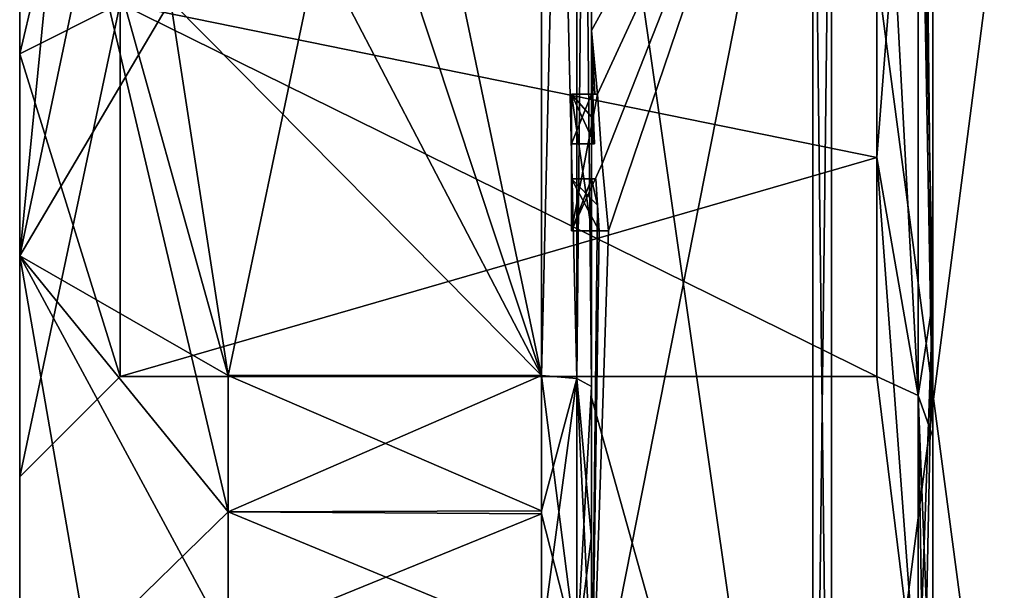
# Model space of a CAD drawing. Extents: x -23 to 470, y -2000 to 0.
# Tile 9 of 246: x -10.1 to -0.29, y -1981.58 to -1975.9. Entities that reach past the tile are written whole.
import ezdxf

# ---------------------------------------------------------------- set-up
doc = ezdxf.new("R2010")
doc.units = 0
doc.header["$LTSCALE"] = 68.916985
for name, color, linetype in [('1213', 7, 'CONTINUOUS'), ('1214', 7, 'CONTINUOUS'), ('1217', 7, 'CONTINUOUS'), ('1220', 7, 'CONTINUOUS'), ('1225', 7, 'CONTINUOUS'), ('1226', 7, 'CONTINUOUS'), ('1227', 7, 'CONTINUOUS'), ('1228', 7, 'CONTINUOUS'), ('1230', 7, 'CONTINUOUS'), ('1233', 7, 'CONTINUOUS'), ('1234', 7, 'CONTINUOUS'), ('1235', 7, 'CONTINUOUS'), ('1237', 7, 'CONTINUOUS'), ('1238', 7, 'CONTINUOUS'), ('1239', 7, 'CONTINUOUS'), ('1240', 7, 'CONTINUOUS'), ('1271', 7, 'CONTINUOUS'), ('1272', 7, 'CONTINUOUS'), ('1298', 7, 'CONTINUOUS'), ('1301', 7, 'CONTINUOUS'), ('1304', 7, 'CONTINUOUS'), ('1305', 7, 'CONTINUOUS'), ('1313', 7, 'CONTINUOUS'), ('1314', 7, 'CONTINUOUS'), ('1315', 7, 'CONTINUOUS'), ('1316', 7, 'CONTINUOUS'), ('1317', 7, 'CONTINUOUS'), ('1318', 7, 'CONTINUOUS'), ('1319', 7, 'CONTINUOUS'), ('1320', 7, 'CONTINUOUS'), ('1321', 7, 'CONTINUOUS'), ('1322', 7, 'CONTINUOUS'), ('1323', 7, 'CONTINUOUS'), ('1394', 7, 'CONTINUOUS'), ('1397', 7, 'CONTINUOUS'), ('1399', 7, 'CONTINUOUS'), ('1402', 7, 'CONTINUOUS')]:
    doc.layers.add(name, color=color, linetype=linetype)

msp = doc.modelspace()

# ---------------------------------------------------------------- linework, layer by layer
at = {"layer": '1213', "linetype": 'CONTINUOUS'}
for points in [[(-10.1, -1961.1745, 6.2494), (-10.1, -1971.9993, 8.4499), (-10.1, -1978.2494, 10.8255), (-10.1, -1961.1745, 6.2494)], [(-10.1, -1965.7506, 10.8255), (-10.1, -1961.1745, 6.2494), (-10.1, -1978.2494, 10.8255), (-10.1, -1965.7506, 10.8255)], [(-10.1, -1972.0007, -8.4499), (-10.1, -1965.7506, -10.8255), (-10.1, -1982.8255, -6.2494), (-10.1, -1972.0007, -8.4499)], [(-10.1, -1965.7506, -10.8255), (-10.1, -1972, -12.5), (-10.1, -1978.2494, -10.8255), (-10.1, -1965.7506, -10.8255)], [(-10.1, -1982.8255, -6.2494), (-10.1, -1965.7506, -10.8255), (-10.1, -1978.2494, -10.8255), (-10.1, -1982.8255, -6.2494)], [(-10.1, -1972, 12.5), (-10.1, -1965.7506, 10.8255), (-10.1, -1978.2494, 10.8255), (-10.1, -1972, 12.5)], [(-10.1, -1971.9993, 8.4499), (-10.1, -1976.236, 7.3114), (-10.1, -1978.2494, 10.8255), (-10.1, -1971.9993, 8.4499)], [(-10.1, -1976.2371, -7.3107), (-10.1, -1972.0007, -8.4499), (-10.1, -1982.8255, -6.2494), (-10.1, -1976.2371, -7.3107)], [(-10.1, -1976.236, 7.3114), (-10.1, -1980.45), (-10.1, -1982.8255, 6.2494), (-10.1, -1976.236, 7.3114)], [(-10.1, -1978.2494, 10.8255), (-10.1, -1976.236, 7.3114), (-10.1, -1982.8255, 6.2494), (-10.1, -1978.2494, 10.8255)], [(-10.1, -1980.45), (-10.1, -1976.2371, -7.3107), (-10.1, -1984.5), (-10.1, -1980.45)], [(-10.1, -1984.5), (-10.1, -1976.2371, -7.3107), (-10.1, -1982.8255, -6.2494), (-10.1, -1984.5)], [(-10.1, -1982.8255, 6.2494), (-10.1, -1980.45), (-10.1, -1984.5), (-10.1, -1982.8255, 6.2494)]]:
    msp.add_3dface(points, dxfattribs=at)
at = {"layer": '1214', "linetype": 'CONTINUOUS'}
for points in [[(-8.0232, -1964.5597, -15.95), (-4.9, -1979.4403, -15.95), (-8.5978, -1968.2917, -15.95), (-8.0232, -1964.5597, -15.95)], [(-4.9, -1964.5597, -15.95), (-4.9, -1979.4403, -15.95), (-8.0232, -1964.5597, -15.95), (-4.9, -1964.5597, -15.95)], [(-8.5978, -1968.2917, -15.95), (-4.9, -1979.4403, -15.95), (-8.7857, -1972, -15.95), (-8.5978, -1968.2917, -15.95)], [(-8.7857, -1972, -15.95), (-4.9, -1979.4403, -15.95), (-8.5976, -1975.7097, -15.95), (-8.7857, -1972, -15.95)], [(-8.5976, -1975.7097, -15.95), (-4.9, -1979.4403, -15.95), (-8.0232, -1979.4403, -15.95), (-8.5976, -1975.7097, -15.95)]]:
    msp.add_3dface(points, dxfattribs=at)
at = {"layer": '1217', "linetype": 'CONTINUOUS'}
for points in [[(-8.0232, -1979.4403, 15.95), (-4.9, -1964.5597, 15.95), (-8.5978, -1975.7083, 15.95), (-8.0232, -1979.4403, 15.95)], [(-4.9, -1979.4403, 15.95), (-4.9, -1964.5597, 15.95), (-8.0232, -1979.4403, 15.95), (-4.9, -1979.4403, 15.95)]]:
    msp.add_3dface(points, dxfattribs=at)
at = {"layer": '1220', "linetype": 'CONTINUOUS'}
for points in [[(-4.4, -1979.5503, 16.45), (-4.4, -1965.7364, 16.5), (-4.4, -1964.4497, 16.45), (-4.4, -1979.5503, 16.45)], [(-4.4, -1964.4497, -16.45), (-4.4, -1973.0506, -16.5), (-4.4, -1979.5503, -16.45), (-4.4, -1964.4497, -16.45)], [(-4.4, -1966.1297, 16.5), (-4.4, -1965.7364, 16.5), (-4.4, -1979.5503, 16.45), (-4.4, -1966.1297, 16.5)], [(-4.4, -1967.5648, 16.5), (-4.4, -1966.1297, 16.5), (-4.4, -1979.5503, 16.45), (-4.4, -1967.5648, 16.5)], [(-4.4, -1967.9582, 16.5), (-4.4, -1967.5648, 16.5), (-4.4, -1979.5503, 16.45), (-4.4, -1967.9582, 16.5)], [(-4.4, -1969.8781, 16.5), (-4.4, -1967.9582, 16.5), (-4.4, -1979.5503, 16.45), (-4.4, -1969.8781, 16.5)], [(-4.4, -1970.2268, 16.5), (-4.4, -1969.8781, 16.5), (-4.4, -1979.5503, 16.45), (-4.4, -1970.2268, 16.5)], [(-4.4, -1971.8639, 16.5), (-4.4, -1970.2268, 16.5), (-4.4, -1979.5503, 16.45), (-4.4, -1971.8639, 16.5)], [(-4.4, -1972.2828, 16.5), (-4.4, -1971.8639, 16.5), (-4.4, -1979.5503, 16.45), (-4.4, -1972.2828, 16.5)], [(-4.4, -1972.1257, -19.4998), (-4.4, -1979.6608, -17.9321), (-4.4, -1972.1257, -16.7828), (-4.4, -1972.1257, -19.4998)], [(-4.4, -1972.1257, -16.7828), (-4.4, -1979.6608, -17.9321), (-4.4, -1973.0506, -16.7828), (-4.4, -1972.1257, -16.7828)], [(-4.4, -1973.5882, 16.5), (-4.4, -1972.2828, 16.5), (-4.4, -1979.5503, 16.45), (-4.4, -1973.5882, 16.5)], [(-4.4, -1973.0506, -16.7828), (-4.4, -1979.6608, -17.9321), (-4.4, -1973.0506, -16.5), (-4.4, -1973.0506, -16.7828)], [(-4.4, -1973.0506, -16.5), (-4.4, -1979.6608, -17.9321), (-4.4, -1979.5503, -16.45), (-4.4, -1973.0506, -16.5)], [(-4.4, -1975.7888, 16.5), (-4.4, -1973.5882, 16.5), (-4.4, -1979.5503, 16.45), (-4.4, -1975.7888, 16.5)], [(-4.4, -1974.8597, 19.2892), (-4.4, -1975.7888, 16.7828), (-4.4, -1976.0042, 19.0844), (-4.4, -1974.8597, 19.2892)], [(-4.4, -1975.7888, 16.7828), (-4.4, -1975.7888, 16.5), (-4.4, -1976.6371, 16.5), (-4.4, -1975.7888, 16.7828)], [(-4.4, -1976.6371, 16.5), (-4.4, -1975.7888, 16.5), (-4.4, -1979.5503, 16.45), (-4.4, -1976.6371, 16.5)], [(-4.4, -1976.0042, 19.0844), (-4.4, -1975.7888, 16.7828), (-4.4, -1976.6371, 16.5), (-4.4, -1976.0042, 19.0844)], [(-4.4, -1977.1347, 18.8118), (-4.4, -1976.0042, 19.0844), (-4.4, -1977.1347, 16.804), (-4.4, -1977.1347, 18.8118)], [(-4.4, -1977.1347, 16.804), (-4.4, -1976.0042, 19.0844), (-4.4, -1976.6371, 16.804), (-4.4, -1977.1347, 16.804)], [(-4.4, -1976.6371, 16.804), (-4.4, -1976.0042, 19.0844), (-4.4, -1976.6371, 16.5), (-4.4, -1976.6371, 16.804)], [(-4.4, -1978, 16.5), (-4.4, -1976.6371, 16.5), (-4.4, -1979.5503, 16.45), (-4.4, -1978, 16.5)], [(-4.4, -1977.4833, 16.804), (-4.4, -1978, 16.804), (-4.4, -1977.4833, 18.7132), (-4.4, -1977.4833, 16.804)], [(-4.4, -1977.4833, 18.7132), (-4.4, -1978, 16.804), (-4.4, -1979.5503, 16.45), (-4.4, -1977.4833, 18.7132)], [(-4.4, -1983.1573, 15.9926), (-4.4, -1977.4833, 18.7132), (-4.4, -1982.471, 14.7638), (-4.4, -1983.1573, 15.9926)], [(-4.4, -1982.471, 14.7638), (-4.4, -1977.4833, 18.7132), (-4.4, -1981.0705, 15.663), (-4.4, -1982.471, 14.7638)], [(-4.4, -1981.0705, 15.663), (-4.4, -1977.4833, 18.7132), (-4.4, -1979.5503, 16.45), (-4.4, -1981.0705, 15.663)], [(-4.4, -1978, 16.804), (-4.4, -1978, 16.5), (-4.4, -1979.5503, 16.45), (-4.4, -1978, 16.804)], [(-4.4, -1979.5503, -16.45), (-4.4, -1979.6608, -17.9321), (-4.4, -1981.0392, -15.6813), (-4.4, -1979.5503, -16.45)], [(-4.4, -1979.6608, -17.9321), (-4.4, -1986.0038, -13.5699), (-4.4, -1981.0392, -15.6813), (-4.4, -1979.6608, -17.9321)], [(-4.4, -1981.0392, -15.6813), (-4.4, -1986.0038, -13.5699), (-4.4, -1982.471, -14.7638), (-4.4, -1981.0392, -15.6813)]]:
    msp.add_3dface(points, dxfattribs=at)
at = {"layer": '1225', "linetype": 'CONTINUOUS'}
for points in [[(-2.1949, -1987.544, -15.544), (-4.4, -1972.1257, -19.4998), (-2.1949, -1972, -21.9825), (-2.1949, -1987.544, -15.544)], [(-4.4, -1979.6608, -17.9321), (-4.4, -1972.1257, -19.4998), (-2.1949, -1987.544, -15.544), (-4.4, -1979.6608, -17.9321)], [(-4.4, -1986.0038, -13.5699), (-4.4, -1979.6608, -17.9321), (-2.1949, -1987.544, -15.544), (-4.4, -1986.0038, -13.5699)]]:
    msp.add_3dface(points, dxfattribs=at)
at = {"layer": '1226', "linetype": 'CONTINUOUS'}
for points in [[(-2.1949, -1972, 21.9825), (-4.4, -1976.0042, 19.0844), (-4.3401, -1976.6371, 19.5), (-2.1949, -1972, 21.9825)], [(-4.4, -1976.0042, 19.0844), (-2.1949, -1972, 21.9825), (-4.3913, -1974.8597, 19.5), (-4.4, -1976.0042, 19.0844)], [(-2.1949, -1972, 21.9825), (-4.4, -1983.1573, 15.9926), (-2.1949, -1987.544, 15.544), (-2.1949, -1972, 21.9825)], [(-4.4, -1983.1573, 15.9926), (-2.1949, -1972, 21.9825), (-4.2315, -1978, 19.5), (-4.4, -1983.1573, 15.9926)], [(-4.2952, -1977.3336, 19.5), (-2.1949, -1972, 21.9825), (-4.3401, -1976.6371, 19.5), (-4.2952, -1977.3336, 19.5)], [(-4.2315, -1978, 19.5), (-2.1949, -1972, 21.9825), (-4.2952, -1977.3336, 19.5), (-4.2315, -1978, 19.5)], [(-4.4, -1974.8597, 19.2892), (-4.4, -1976.0042, 19.0844), (-4.3913, -1974.8597, 19.5), (-4.4, -1974.8597, 19.2892)], [(-4.4, -1976.0042, 19.0844), (-4.4, -1977.1347, 18.8118), (-4.3877, -1976.6371, 19.196), (-4.4, -1976.0042, 19.0844)], [(-4.3401, -1976.6371, 19.5), (-4.4, -1976.0042, 19.0844), (-4.3683, -1976.6371, 19.3488), (-4.3401, -1976.6371, 19.5)], [(-4.3683, -1976.6371, 19.3488), (-4.4, -1976.0042, 19.0844), (-4.3877, -1976.6371, 19.196), (-4.3683, -1976.6371, 19.3488)], [(-4.3877, -1976.6371, 19.196), (-4.4, -1977.1347, 18.8118), (-4.3809, -1976.8877, 19.196), (-4.3877, -1976.6371, 19.196)], [(-4.3809, -1976.8877, 19.196), (-4.4, -1977.1347, 18.8118), (-4.3931, -1977.1347, 19.0046), (-4.3809, -1976.8877, 19.196)], [(-4.3723, -1977.1347, 19.196), (-4.3809, -1976.8877, 19.196), (-4.3931, -1977.1347, 19.0046), (-4.3723, -1977.1347, 19.196)], [(-4.4, -1977.4833, 18.7132), (-4.4, -1983.1573, 15.9926), (-4.3417, -1977.7438, 19.196), (-4.4, -1977.4833, 18.7132)], [(-4.3891, -1977.4833, 18.956), (-4.4, -1977.4833, 18.7132), (-4.3566, -1977.4833, 19.196), (-4.3891, -1977.4833, 18.956)], [(-4.3566, -1977.4833, 19.196), (-4.4, -1977.4833, 18.7132), (-4.3417, -1977.7438, 19.196), (-4.3566, -1977.4833, 19.196)], [(-4.3417, -1977.7438, 19.196), (-4.4, -1983.1573, 15.9926), (-4.324, -1978, 19.196), (-4.3417, -1977.7438, 19.196)], [(-4.324, -1978, 19.196), (-4.4, -1983.1573, 15.9926), (-4.2315, -1978, 19.5), (-4.324, -1978, 19.196)], [(-4.2821, -1978, 19.3497), (-4.324, -1978, 19.196), (-4.2315, -1978, 19.5), (-4.2821, -1978, 19.3497)]]:
    msp.add_3dface(points, dxfattribs=at)
at = {"layer": '1227', "linetype": 'CONTINUOUS'}
for points in [[(0, -1987.1626, 15.1637), (0, -1972, 21.4438), (-2.0094, -1987.535, 15.535), (0, -1987.1626, 15.1637)], [(-2.0094, -1987.535, 15.535), (0, -1972, 21.4438), (-2.0094, -1972, 21.9698), (-2.0094, -1987.535, 15.535)]]:
    msp.add_3dface(points, dxfattribs=at)
at = {"layer": '1228', "linetype": 'CONTINUOUS'}
for points in [[(0, -1972, -21.4438), (0, -1987.1626, -15.1637), (-2.0094, -1972, -21.9698), (0, -1972, -21.4438)], [(-2.0094, -1972, -21.9698), (0, -1987.1626, -15.1637), (-2.0094, -1987.535, -15.535), (-2.0094, -1972, -21.9698)]]:
    msp.add_3dface(points, dxfattribs=at)
at = {"layer": '1230', "linetype": 'CONTINUOUS'}
for points in [[(-1.5562, -1972, -7.45), (-1.5562, -1977.2679, -5.2679), (-1.1443, -1972, -10.8047), (-1.5562, -1972, -7.45)], [(-1.1443, -1972, -10.8047), (-1.5562, -1977.2679, -5.2679), (-1.1443, -1979.64, -7.6401), (-1.1443, -1972, -10.8047)], [(-1.5562, -1977.2679, 5.2679), (-1.5562, -1972, 7.45), (-1.1443, -1979.64, 7.6401), (-1.5562, -1977.2679, 5.2679)], [(-1.5562, -1972, 7.45), (-1.1443, -1972, 10.8047), (-1.1443, -1979.64, 7.6401), (-1.5562, -1972, 7.45)], [(-1.5562, -1977.2679, -5.2679), (-1.5562, -1979.45), (-1.1443, -1979.64, -7.6401), (-1.5562, -1977.2679, -5.2679)], [(-1.5562, -1979.45), (-1.5562, -1977.2679, 5.2679), (-1.1443, -1982.8047), (-1.5562, -1979.45)], [(-1.1443, -1982.8047), (-1.5562, -1977.2679, 5.2679), (-1.1443, -1979.64, 7.6401), (-1.1443, -1982.8047)], [(-1.1443, -1979.64, -7.6401), (-1.5562, -1979.45), (-1.1443, -1982.8047), (-1.1443, -1979.64, -7.6401)]]:
    msp.add_3dface(points, dxfattribs=at)
at = {"layer": '1233', "linetype": 'CONTINUOUS'}
for points in [[(-2.1949, -1987.544, -15.544), (-2.1949, -1972, -21.9825), (-2.0094, -1987.535, -15.535), (-2.1949, -1987.544, -15.544)], [(-2.1949, -1972, -21.9825), (-2.0094, -1972, -21.9698), (-2.0094, -1987.535, -15.535), (-2.1949, -1972, -21.9825)]]:
    msp.add_3dface(points, dxfattribs=at)
at = {"layer": '1234', "linetype": 'CONTINUOUS'}
for points in [[(-2.1949, -1972, 21.9825), (-2.1949, -1987.544, 15.544), (-2.0094, -1972, 21.9698), (-2.1949, -1972, 21.9825)], [(-2.1949, -1987.544, 15.544), (-2.0094, -1987.535, 15.535), (-2.0094, -1972, 21.9698), (-2.1949, -1987.544, 15.544)]]:
    msp.add_3dface(points, dxfattribs=at)
at = {"layer": '1235', "linetype": 'CONTINUOUS'}
for points in [[(-10.1, -1978.2494, -10.8255), (-10.1, -1972, -12.5), (-8.0232, -1980.8, -15.242), (-10.1, -1978.2494, -10.8255)], [(-10.1, -1972, -12.5), (-8.5976, -1975.7097, -15.95), (-8.0232, -1979.4403, -15.95), (-10.1, -1972, -12.5)], [(-10.1, -1972, -12.5), (-8.0232, -1979.4403, -15.95), (-8.0232, -1980.8, -15.242), (-10.1, -1972, -12.5)], [(-10.1, -1972, 12.5), (-10.1, -1978.2494, 10.8255), (-9.4827, -1972, 14.2402), (-10.1, -1972, 12.5)], [(-10.1, -1978.2494, 10.8255), (-8.5978, -1975.7083, 15.95), (-8.7857, -1972, 15.95), (-10.1, -1978.2494, 10.8255)], [(-10.1, -1978.2494, 10.8255), (-8.7857, -1972, 15.95), (-9.4827, -1972, 14.2402), (-10.1, -1978.2494, 10.8255)], [(-10.1, -1978.2494, 10.8255), (-8.0232, -1979.4403, 15.95), (-8.5978, -1975.7083, 15.95), (-10.1, -1978.2494, 10.8255)], [(-10.1, -1978.2494, 10.8255), (-10.1, -1982.8255, 6.2494), (-8.0232, -1980.8, 15.242), (-10.1, -1978.2494, 10.8255)], [(-8.0232, -1979.4403, 15.95), (-10.1, -1978.2494, 10.8255), (-8.0232, -1980.8, 15.242), (-8.0232, -1979.4403, 15.95)], [(-10.1, -1982.8255, -6.2494), (-10.1, -1978.2494, -10.8255), (-8.7857, -1985.8131, -7.975), (-10.1, -1982.8255, -6.2494)], [(-10.1, -1978.2494, -10.8255), (-8.0232, -1982.093, -14.4185), (-8.7857, -1985.8131, -7.975), (-10.1, -1978.2494, -10.8255)], [(-8.0232, -1982.093, -14.4185), (-10.1, -1978.2494, -10.8255), (-8.0232, -1980.8, -15.242), (-8.0232, -1982.093, -14.4185)], [(-10.1, -1982.8255, 6.2494), (-8.0232, -1982.093, 14.4185), (-8.0232, -1980.8, 15.242), (-10.1, -1982.8255, 6.2494)]]:
    msp.add_3dface(points, dxfattribs=at)
at = {"layer": '1237', "linetype": 'CONTINUOUS'}
for points in [[(-1.5562, -1977.2679, -5.2679), (-1.5562, -1972, -7.45), (-9.1, -1975.7352, -6.446), (-1.5562, -1977.2679, -5.2679)], [(-9.1, -1979.45), (-1.5562, -1977.2679, -5.2679), (-9.1, -1975.7352, -6.446), (-9.1, -1979.45)], [(-1.5562, -1979.45), (-1.5562, -1977.2679, -5.2679), (-9.1, -1979.45), (-1.5562, -1979.45)]]:
    msp.add_3dface(points, dxfattribs=at)
at = {"layer": '1238', "linetype": 'CONTINUOUS'}
for points in [[(-1.5562, -1977.2679, 5.2679), (-9.1, -1975.7337, 6.4468), (-1.5562, -1972, 7.45), (-1.5562, -1977.2679, 5.2679)], [(-1.5562, -1979.45), (-9.1, -1979.45), (-9.1, -1975.7337, 6.4468), (-1.5562, -1979.45)], [(-1.5562, -1979.45), (-9.1, -1975.7337, 6.4468), (-1.5562, -1977.2679, 5.2679), (-1.5562, -1979.45)]]:
    msp.add_3dface(points, dxfattribs=at)
at = {"layer": '1239', "linetype": 'CONTINUOUS'}
for points in [[(-10.1, -1972.0007, -8.4499), (-10.1, -1976.2371, -7.3107), (-9.1, -1972.0008, -7.45), (-10.1, -1972.0007, -8.4499)], [(-10.1, -1976.2371, -7.3107), (-9.1, -1975.7352, -6.446), (-9.1, -1972.0008, -7.45), (-10.1, -1976.2371, -7.3107)], [(-10.1, -1976.2371, -7.3107), (-10.1, -1980.45), (-9.1, -1975.7352, -6.446), (-10.1, -1976.2371, -7.3107)], [(-10.1, -1980.45), (-9.1, -1979.45), (-9.1, -1975.7352, -6.446), (-10.1, -1980.45)]]:
    msp.add_3dface(points, dxfattribs=at)
at = {"layer": '1240', "linetype": 'CONTINUOUS'}
for points in [[(-10.1, -1976.236, 7.3114), (-10.1, -1971.9993, 8.4499), (-9.1, -1975.7337, 6.4468), (-10.1, -1976.236, 7.3114)], [(-9.1, -1979.45), (-10.1, -1976.236, 7.3114), (-9.1, -1975.7337, 6.4468), (-9.1, -1979.45)], [(-10.1, -1980.45), (-10.1, -1976.236, 7.3114), (-9.1, -1979.45), (-10.1, -1980.45)]]:
    msp.add_3dface(points, dxfattribs=at)
at = {"layer": '1271', "linetype": 'CONTINUOUS'}
for points in [[(-4.6, -1976.6371, 19.5), (-4.6, -1976.6371, 19.196), (-4.6, -1977.1347, 19.196), (-4.6, -1976.6371, 19.5)], [(-4.6, -1978, 19.5), (-4.6, -1976.6371, 19.5), (-4.6, -1978, 19.196), (-4.6, -1978, 19.5)], [(-4.6, -1978, 19.196), (-4.6, -1976.6371, 19.5), (-4.6, -1977.4833, 19.196), (-4.6, -1978, 19.196)], [(-4.6, -1977.4833, 19.196), (-4.6, -1976.6371, 19.5), (-4.6, -1977.1347, 19.196), (-4.6, -1977.4833, 19.196)], [(-4.6, -1976.6371, 16.5), (-4.6, -1978, 16.5), (-4.6, -1976.6371, 16.804), (-4.6, -1976.6371, 16.5)], [(-4.6, -1976.6371, 16.804), (-4.6, -1978, 16.5), (-4.6, -1977.1347, 16.804), (-4.6, -1976.6371, 16.804)], [(-4.6, -1977.4833, 16.804), (-4.6, -1977.4833, 19.196), (-4.6, -1977.1347, 19.196), (-4.6, -1977.4833, 16.804)], [(-4.6, -1978, 16.5), (-4.6, -1977.4833, 16.804), (-4.6, -1977.1347, 16.804), (-4.6, -1978, 16.5)], [(-4.6, -1977.1347, 16.804), (-4.6, -1977.4833, 16.804), (-4.6, -1977.1347, 19.196), (-4.6, -1977.1347, 16.804)], [(-4.6, -1978, 16.804), (-4.6, -1977.4833, 16.804), (-4.6, -1978, 16.5), (-4.6, -1978, 16.804)]]:
    msp.add_3dface(points, dxfattribs=at)
at = {"layer": '1272', "linetype": 'CONTINUOUS'}
for points in [[(-4.3401, -1976.6371, 19.5), (-4.3683, -1976.6371, 19.3488), (-4.6, -1976.6371, 19.5), (-4.3401, -1976.6371, 19.5)], [(-4.3683, -1976.6371, 19.3488), (-4.3877, -1976.6371, 19.196), (-4.6, -1976.6371, 19.5), (-4.3683, -1976.6371, 19.3488)], [(-4.3877, -1976.6371, 19.196), (-4.6, -1976.6371, 19.196), (-4.6, -1976.6371, 19.5), (-4.3877, -1976.6371, 19.196)]]:
    msp.add_3dface(points, dxfattribs=at)
at = {"layer": '1298', "linetype": 'CONTINUOUS'}
for points in [[(-4.4, -1979.5503, 16.45), (-4.4, -1964.4497, 16.45), (-4.549, -1964.5279, 16.094), (-4.4, -1979.5503, 16.45)], [(-4.549, -1964.5279, 16.094), (-4.9, -1964.5597, 15.95), (-4.549, -1979.4721, 16.094), (-4.549, -1964.5279, 16.094)], [(-4.9, -1964.5597, 15.95), (-4.9, -1979.4403, 15.95), (-4.549, -1979.4721, 16.094), (-4.9, -1964.5597, 15.95)], [(-4.4, -1979.5503, 16.45), (-4.549, -1964.5279, 16.094), (-4.549, -1979.4721, 16.094), (-4.4, -1979.5503, 16.45)]]:
    msp.add_3dface(points, dxfattribs=at)
at = {"layer": '1301', "linetype": 'CONTINUOUS'}
for points in [[(-4.4, -1964.4497, -16.45), (-4.4, -1979.5503, -16.45), (-4.549, -1979.4721, -16.094), (-4.4, -1964.4497, -16.45)], [(-4.4, -1964.4497, -16.45), (-4.549, -1979.4721, -16.094), (-4.549, -1964.5279, -16.094), (-4.4, -1964.4497, -16.45)], [(-4.9, -1979.4403, -15.95), (-4.9, -1964.5597, -15.95), (-4.549, -1964.5279, -16.094), (-4.9, -1979.4403, -15.95)], [(-4.549, -1979.4721, -16.094), (-4.9, -1979.4403, -15.95), (-4.549, -1964.5279, -16.094), (-4.549, -1979.4721, -16.094)]]:
    msp.add_3dface(points, dxfattribs=at)
at = {"layer": '1304', "linetype": 'CONTINUOUS'}
for points in [[(-1, -1968.4807, -10.8301), (-1.1443, -1972, -10.8047), (-1, -1978.6928, -9.2132), (-1, -1968.4807, -10.8301)], [(-1.1443, -1972, -10.8047), (-1.1443, -1979.64, -7.6401), (-1, -1978.6928, -9.2132), (-1.1443, -1972, -10.8047)], [(-1.1443, -1979.64, -7.6401), (-1.1443, -1982.8047), (-1, -1978.6928, -9.2132), (-1.1443, -1979.64, -7.6401)], [(-1.1443, -1982.8047), (-1.0897, -1983.1005, 0), (-1, -1978.6928, -9.2132), (-1.1443, -1982.8047)], [(-1.0897, -1983.1005, 0), (-1, -1983.3877, 0), (-1, -1978.6928, -9.2132), (-1.0897, -1983.1005, 0)]]:
    msp.add_3dface(points, dxfattribs=at)
at = {"layer": '1305', "linetype": 'CONTINUOUS'}
for points in [[(-1.1443, -1979.64, 7.6401), (-1.1443, -1972, 10.8047), (-1, -1980.0523, 8.0523), (-1.1443, -1979.64, 7.6401)], [(-1, -1980.0523, 8.0523), (-1.1443, -1972, 10.8047), (-1.0897, -1972, 11.1005), (-1, -1980.0523, 8.0523)], [(-1, -1972, 11.3877), (-1, -1980.0523, 8.0523), (-1.0897, -1972, 11.1005), (-1, -1972, 11.3877)], [(-1.1443, -1982.8047), (-1.1443, -1979.64, 7.6401), (-1.0897, -1983.1005, 0), (-1.1443, -1982.8047)], [(-1, -1983.3877, 0), (-1.1443, -1979.64, 7.6401), (-1, -1980.0523, 8.0523), (-1, -1983.3877, 0)], [(-1.1443, -1979.64, 7.6401), (-1, -1983.3877, 0), (-1.0897, -1983.1005, 0), (-1.1443, -1979.64, 7.6401)]]:
    msp.add_3dface(points, dxfattribs=at)
at = {"layer": '1313', "linetype": 'CONTINUOUS'}
for points in [[(-4.3877, -1976.6371, 19.196), (-4.3809, -1976.8877, 19.196), (-4.6, -1976.6371, 19.196), (-4.3877, -1976.6371, 19.196)], [(-4.3809, -1976.8877, 19.196), (-4.3723, -1977.1347, 19.196), (-4.6, -1976.6371, 19.196), (-4.3809, -1976.8877, 19.196)], [(-4.6, -1976.6371, 19.196), (-4.3723, -1977.1347, 19.196), (-4.6, -1977.1347, 19.196), (-4.6, -1976.6371, 19.196)]]:
    msp.add_3dface(points, dxfattribs=at)
at = {"layer": '1314', "linetype": 'CONTINUOUS'}
for points in [[(-4.4, -1977.1347, 18.8118), (-4.4, -1977.1347, 16.804), (-4.6, -1977.1347, 19.196), (-4.4, -1977.1347, 18.8118)], [(-4.3931, -1977.1347, 19.0046), (-4.4, -1977.1347, 18.8118), (-4.6, -1977.1347, 19.196), (-4.3931, -1977.1347, 19.0046)], [(-4.4, -1977.1347, 16.804), (-4.6, -1977.1347, 16.804), (-4.6, -1977.1347, 19.196), (-4.4, -1977.1347, 16.804)], [(-4.3723, -1977.1347, 19.196), (-4.3931, -1977.1347, 19.0046), (-4.6, -1977.1347, 19.196), (-4.3723, -1977.1347, 19.196)]]:
    msp.add_3dface(points, dxfattribs=at)
at = {"layer": '1315', "linetype": 'CONTINUOUS'}
for points in [[(-4.4, -1977.1347, 16.804), (-4.4, -1976.6371, 16.804), (-4.6, -1977.1347, 16.804), (-4.4, -1977.1347, 16.804)], [(-4.4, -1976.6371, 16.804), (-4.6, -1976.6371, 16.804), (-4.6, -1977.1347, 16.804), (-4.4, -1976.6371, 16.804)]]:
    msp.add_3dface(points, dxfattribs=at)
at = {"layer": '1316', "linetype": 'CONTINUOUS'}
for points in [[(-4.4, -1976.6371, 16.804), (-4.4, -1976.6371, 16.5), (-4.6, -1976.6371, 16.804), (-4.4, -1976.6371, 16.804)], [(-4.4, -1976.6371, 16.5), (-4.6, -1976.6371, 16.5), (-4.6, -1976.6371, 16.804), (-4.4, -1976.6371, 16.5)]]:
    msp.add_3dface(points, dxfattribs=at)
at = {"layer": '1317', "linetype": 'CONTINUOUS'}
for points in [[(-4.4, -1976.6371, 16.5), (-4.4, -1978, 16.5), (-4.6, -1976.6371, 16.5), (-4.4, -1976.6371, 16.5)], [(-4.4, -1978, 16.5), (-4.6, -1978, 16.5), (-4.6, -1976.6371, 16.5), (-4.4, -1978, 16.5)]]:
    msp.add_3dface(points, dxfattribs=at)
at = {"layer": '1318', "linetype": 'CONTINUOUS'}
for points in [[(-4.4, -1978, 16.5), (-4.4, -1978, 16.804), (-4.6, -1978, 16.5), (-4.4, -1978, 16.5)], [(-4.4, -1978, 16.804), (-4.6, -1978, 16.804), (-4.6, -1978, 16.5), (-4.4, -1978, 16.804)]]:
    msp.add_3dface(points, dxfattribs=at)
at = {"layer": '1319', "linetype": 'CONTINUOUS'}
for points in [[(-4.4, -1978, 16.804), (-4.4, -1977.4833, 16.804), (-4.6, -1978, 16.804), (-4.4, -1978, 16.804)], [(-4.4, -1977.4833, 16.804), (-4.6, -1977.4833, 16.804), (-4.6, -1978, 16.804), (-4.4, -1977.4833, 16.804)]]:
    msp.add_3dface(points, dxfattribs=at)
at = {"layer": '1320', "linetype": 'CONTINUOUS'}
for points in [[(-4.4, -1977.4833, 16.804), (-4.4, -1977.4833, 18.7132), (-4.6, -1977.4833, 16.804), (-4.4, -1977.4833, 16.804)], [(-4.4, -1977.4833, 18.7132), (-4.3891, -1977.4833, 18.956), (-4.6, -1977.4833, 16.804), (-4.4, -1977.4833, 18.7132)], [(-4.3891, -1977.4833, 18.956), (-4.3566, -1977.4833, 19.196), (-4.6, -1977.4833, 19.196), (-4.3891, -1977.4833, 18.956)], [(-4.3891, -1977.4833, 18.956), (-4.6, -1977.4833, 19.196), (-4.6, -1977.4833, 16.804), (-4.3891, -1977.4833, 18.956)]]:
    msp.add_3dface(points, dxfattribs=at)
at = {"layer": '1321', "linetype": 'CONTINUOUS'}
for points in [[(-4.3566, -1977.4833, 19.196), (-4.3417, -1977.7438, 19.196), (-4.6, -1977.4833, 19.196), (-4.3566, -1977.4833, 19.196)], [(-4.3417, -1977.7438, 19.196), (-4.324, -1978, 19.196), (-4.6, -1977.4833, 19.196), (-4.3417, -1977.7438, 19.196)], [(-4.324, -1978, 19.196), (-4.6, -1978, 19.196), (-4.6, -1977.4833, 19.196), (-4.324, -1978, 19.196)]]:
    msp.add_3dface(points, dxfattribs=at)
at = {"layer": '1322', "linetype": 'CONTINUOUS'}
for points in [[(-4.324, -1978, 19.196), (-4.2821, -1978, 19.3497), (-4.6, -1978, 19.5), (-4.324, -1978, 19.196)], [(-4.324, -1978, 19.196), (-4.6, -1978, 19.5), (-4.6, -1978, 19.196), (-4.324, -1978, 19.196)], [(-4.2821, -1978, 19.3497), (-4.2315, -1978, 19.5), (-4.6, -1978, 19.5), (-4.2821, -1978, 19.3497)]]:
    msp.add_3dface(points, dxfattribs=at)
at = {"layer": '1323', "linetype": 'CONTINUOUS'}
for points in [[(-4.2952, -1977.3336, 19.5), (-4.3401, -1976.6371, 19.5), (-4.6, -1978, 19.5), (-4.2952, -1977.3336, 19.5)], [(-4.3401, -1976.6371, 19.5), (-4.6, -1976.6371, 19.5), (-4.6, -1978, 19.5), (-4.3401, -1976.6371, 19.5)], [(-4.2315, -1978, 19.5), (-4.2952, -1977.3336, 19.5), (-4.6, -1978, 19.5), (-4.2315, -1978, 19.5)]]:
    msp.add_3dface(points, dxfattribs=at)
at = {"layer": '1394', "linetype": 'CONTINUOUS'}
for points in [[(-8.0232, -1979.4403, -15.95), (-4.9, -1979.4403, -15.95), (-4.9, -1980.7905, -15.2475), (-8.0232, -1979.4403, -15.95)], [(-8.0232, -1980.8, -15.242), (-8.0232, -1979.4403, -15.95), (-4.9, -1980.7905, -15.2475), (-8.0232, -1980.8, -15.242)], [(-4.9, -1979.4403, 15.95), (-8.0232, -1979.4403, 15.95), (-8.0232, -1980.8, 15.242), (-4.9, -1979.4403, 15.95)], [(-4.9, -1979.4403, 15.95), (-8.0232, -1980.8, 15.242), (-4.9, -1980.8189, 15.2311), (-4.9, -1979.4403, 15.95)], [(-4.9, -1982.093, -14.4185), (-8.0232, -1980.8, -15.242), (-4.9, -1980.7905, -15.2475), (-4.9, -1982.093, -14.4185)], [(-4.9, -1982.093, -14.4185), (-8.0232, -1982.093, -14.4185), (-8.0232, -1980.8, -15.242), (-4.9, -1982.093, -14.4185)], [(-8.0232, -1980.8, 15.242), (-8.0232, -1982.093, 14.4185), (-4.9, -1980.8189, 15.2311), (-8.0232, -1980.8, 15.242)], [(-8.0232, -1982.093, 14.4185), (-4.9, -1982.093, 14.4185), (-4.9, -1980.8189, 15.2311), (-8.0232, -1982.093, 14.4185)]]:
    msp.add_3dface(points, dxfattribs=at)
at = {"layer": '1397', "linetype": 'CONTINUOUS'}
for points in [[(-4.9, -1980.7905, -15.2475), (-4.9, -1979.4403, -15.95), (-4.549, -1979.4721, -16.094), (-4.9, -1980.7905, -15.2475)], [(-4.9, -1982.093, -14.4185), (-4.9, -1980.7905, -15.2475), (-4.549, -1979.4721, -16.094), (-4.9, -1982.093, -14.4185)], [(-4.549, -1982.2017, -14.518), (-4.9, -1982.093, -14.4185), (-4.549, -1979.4721, -16.094), (-4.549, -1982.2017, -14.518)], [(-4.4, -1979.5503, -16.45), (-4.549, -1982.2017, -14.518), (-4.549, -1979.4721, -16.094), (-4.4, -1979.5503, -16.45)], [(-4.4, -1979.5503, -16.45), (-4.4, -1981.0392, -15.6813), (-4.549, -1982.2017, -14.518), (-4.4, -1979.5503, -16.45)], [(-4.4, -1981.0392, -15.6813), (-4.4, -1982.471, -14.7638), (-4.549, -1982.2017, -14.518), (-4.4, -1981.0392, -15.6813)]]:
    msp.add_3dface(points, dxfattribs=at)
at = {"layer": '1399', "linetype": 'CONTINUOUS'}
for points in [[(-4.9, -1979.4403, 15.95), (-4.9, -1980.8189, 15.2311), (-4.549, -1982.2017, 14.518), (-4.9, -1979.4403, 15.95)], [(-4.549, -1979.4721, 16.094), (-4.9, -1979.4403, 15.95), (-4.549, -1982.2017, 14.518), (-4.549, -1979.4721, 16.094)], [(-4.4, -1982.471, 14.7638), (-4.4, -1981.0705, 15.663), (-4.549, -1979.4721, 16.094), (-4.4, -1982.471, 14.7638)], [(-4.4, -1982.471, 14.7638), (-4.549, -1979.4721, 16.094), (-4.549, -1982.2017, 14.518), (-4.4, -1982.471, 14.7638)], [(-4.4, -1981.0705, 15.663), (-4.4, -1979.5503, 16.45), (-4.549, -1979.4721, 16.094), (-4.4, -1981.0705, 15.663)], [(-4.9, -1980.8189, 15.2311), (-4.9, -1982.093, 14.4185), (-4.549, -1982.2017, 14.518), (-4.9, -1980.8189, 15.2311)]]:
    msp.add_3dface(points, dxfattribs=at)
at = {"layer": '1402', "linetype": 'CONTINUOUS'}
for points in [[(-1, -1983.3877, 0), (-1, -1962.7868, 6.6928), (-1, -1961.1699, -3.5193), (-1, -1983.3877, 0)], [(-1, -1983.3877, 0), (-1, -1961.1699, -3.5193), (-1, -1978.6928, -9.2132), (-1, -1983.3877, 0)], [(-1, -1961.1699, -3.5193), (-1, -1968.4807, -10.8301), (-1, -1978.6928, -9.2132), (-1, -1961.1699, -3.5193)], [(-1, -1983.3877, 0), (-1, -1980.0523, 8.0523), (-1, -1962.7868, 6.6928), (-1, -1983.3877, 0)], [(-1, -1980.0523, 8.0523), (-1, -1972, 11.3877), (-1, -1962.7868, 6.6928), (-1, -1980.0523, 8.0523)]]:
    msp.add_3dface(points, dxfattribs=at)

doc.saveas('drawing.dxf')
